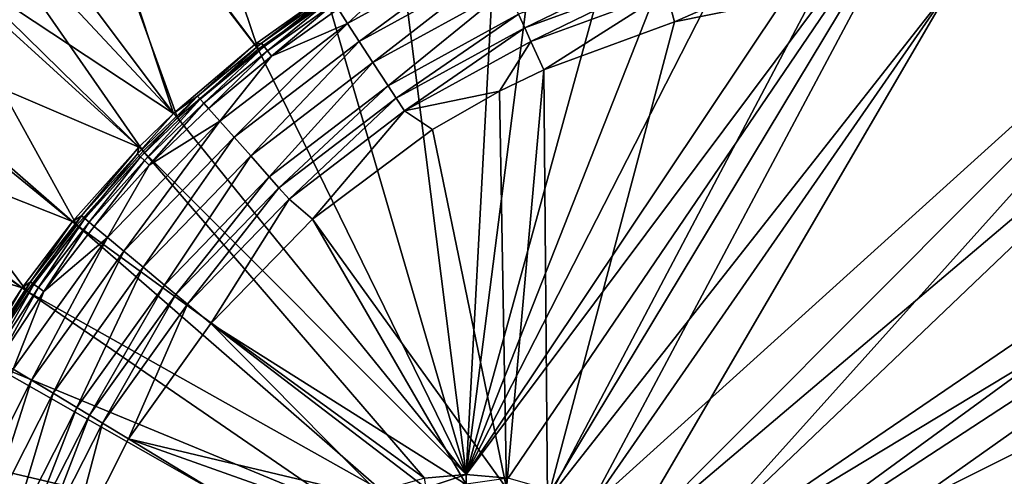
# Model space of a CAD drawing. Header units: metres. Extents: x -1501 to 0, y -1015 to 0.
# Tile 41 of 109: x -1287 to -1117, y -210 to -131. Entities that reach past the tile are written whole.
import ezdxf

# ---------------------------------------------------------------- set-up
doc = ezdxf.new("R2010")
doc.units = ezdxf.units.M

msp = doc.modelspace()

# ---------------------------------------------------------------- linework, layer by layer
at = {"layer": 'None'}
for points in [[(-1280.552856, -91.589279, -3), (-1264.947998, -80.514107, -3), (-1246.011963, -136.475662, -406)], [(-1264.947998, -80.514107, -3), (-1233.976685, -127.933823, -406), (-1246.011963, -136.475662, -406)], [(-1298.717651, -107.014389, -3), (-1280.552856, -91.589279, -3), (-1260.017334, -148.368332, -406)], [(-1280.552856, -91.589279, -3), (-1246.011963, -136.475662, -406), (-1260.017334, -148.368332, -406)], [(-1292.674194, -105.024422), (-1260.715454, -147.622437, -377.175201), (-1278.516968, -93.314049)], [(-1260.715454, -147.622437, -377.175201), (-1246.63501, -135.666046, -377.175201), (-1278.516968, -93.314049)], [(-1278.516968, -93.314049), (-1246.63501, -135.666046, -377.175201), (-1234.535278, -127.078514, -377.175201)], [(-1210, -210.077194, -406), (-1134.411499, -96.914032, -406), (-1125.44397, -96.89621, -406)], [(-1202.735352, -210.743744, -406), (-1210, -210.077194, -406), (-1125.44397, -96.89621, -406)], [(-1152.899658, -98.285149, -406), (-1134.411499, -96.914032, -406), (-1210, -210.077194, -406)], [(-1125.44397, -96.89621, -406), (-1195.304932, -212.880112, -406), (-1202.735352, -210.743744, -406)], [(-1188.928345, -216.09111, -406), (-1195.304932, -212.880112, -406), (-1125.44397, -96.89621, -406)], [(-1060.012207, -99.620453, -406), (-1188.928345, -216.09111, -406), (-1125.44397, -96.89621, -406)], [(-1166.847046, -100.529968, -406), (-1152.899658, -98.285149, -406), (-1210, -210.077194, -406)], [(-1210, -210.077194, -406), (-1180.786133, -103.854103, -406), (-1166.847046, -100.529968, -406)], [(-1181.770264, -221.770325, -406), (-1188.928345, -216.09111, -406), (-1060.012207, -99.620453, -406)], [(-1176.091064, -228.928284, -406), (-1181.770264, -221.770325, -406), (-1060.012207, -99.620453, -406)], [(-1060.012207, -99.620453, -406), (-994.370544, -105.012535, -406), (-1176.091064, -228.928284, -406)], [(-1197.112061, -109.2033, -406), (-1180.786133, -103.854103, -406), (-1210, -210.077194, -406)], [(-1260.715454, -147.622437, -377.175201), (-1292.674194, -105.024422), (-1305.914063, -117.762787)], [(-994.370544, -105.012535, -406), (-1172.880127, -235.304947, -406), (-1176.091064, -228.928284, -406)], [(-994.370544, -105.012535, -406), (-928.658752, -113.104782, -406), (-1172.880127, -235.304947, -406)], [(-1306.394287, -114.515511, -3), (-1298.717651, -107.014389, -3), (-1265.94519, -154.160522, -406)], [(-1298.717651, -107.014389, -3), (-1260.017334, -148.368332, -406), (-1265.94519, -154.160522, -406)], [(-1204.798462, -112.302994, -406), (-1197.112061, -109.2033, -406), (-1210, -210.077194, -406)], [(-1210, -210.077194, -406), (-1221.317627, -120.346916, -406), (-1204.798462, -112.302994, -406)], [(-928.658752, -113.104782, -406), (-1170.743774, -242.735291, -406), (-1172.880127, -235.304947, -406)], [(-1170.743774, -242.735291, -406), (-928.658752, -113.104782, -406), (-1170.077148, -250, -406)], [(-928.658752, -113.104782, -406), (-863.073975, -123.910141, -406), (-1170.077148, -250, -406)], [(-1321.25708, -131.113937, -3), (-1306.394287, -114.515511, -3), (-1277.405518, -166.959427, -406)], [(-1306.394287, -114.515511, -3), (-1265.94519, -154.160522, -406), (-1277.405518, -166.959427, -406)], [(-1266.674805, -153.445435, -377.175201), (-1305.914063, -117.762787), (-1318.161987, -131.457504)], [(-1266.674805, -153.445435, -377.175201), (-1260.715454, -147.622437, -377.175201), (-1305.914063, -117.762787)], [(-1228.537842, -135.1362, -395.641296), (-1206.274414, -118.711464, -391.779236), (-1230.557617, -132.020828, -391.779236)], [(-1230.557617, -132.020828, -391.779236), (-1206.274414, -118.711464, -391.779236), (-1220.082886, -122.292229, -387.314758)], [(-1206.274414, -118.711464, -391.779236), (-1228.537842, -135.1362, -395.641296), (-1204.740234, -122.092957, -395.641296)], [(-1233.976685, -127.933823, -406), (-1221.317627, -120.346916, -406), (-1210, -210.077194, -406)], [(-1230.557617, -132.020828, -391.779236), (-1220.082886, -122.292229, -387.314758), (-1232.173218, -129.528748, -387.314758)], [(-1228.537842, -135.1362, -395.641296), (-1226.176147, -138.778854, -398.780426), (-1204.740234, -122.092957, -395.641296)], [(-1226.176147, -138.778854, -398.780426), (-1202.946289, -126.046791, -398.780426), (-1204.740234, -122.092957, -395.641296)], [(-1176.7771, -121.612518, -401.100159), (-1200.948608, -130.449799, -401.100159), (-1199.89209, -132.778641, -401.92572)], [(-1176.078247, -124.072128, -401.92572), (-1176.7771, -121.612518, -401.100159), (-1199.89209, -132.778641, -401.92572)], [(-1175.362061, -126.59243, -402.52005), (-1173.95752, -131.733139, -403), (-1150.863647, -121.58403, -402.52005)], [(-1173.95752, -131.733139, -403), (-1149.698486, -126.794411, -403), (-1150.863647, -121.58403, -402.52005)], [(-1176.078247, -124.072128, -401.92572), (-1199.89209, -132.778641, -401.92572), (-1198.809326, -135.164932, -402.52005)], [(-1175.362061, -126.59243, -402.52005), (-1176.078247, -124.072128, -401.92572), (-1198.809326, -135.164932, -402.52005)], [(-1170.077148, -250, -406), (-863.073975, -123.910141, -406), (-1170.743774, -257.264709, -406)], [(-863.073975, -123.910141, -406), (-797.747375, -137.438324, -406), (-1170.743774, -257.264709, -406)], [(-1202.946289, -126.046791, -398.780426), (-1226.176147, -138.778854, -398.780426), (-1223.546265, -142.835342, -401.100159)], [(-1200.948608, -130.449799, -401.100159), (-1202.946289, -126.046791, -398.780426), (-1223.546265, -142.835342, -401.100159)], [(-1149.698486, -126.794411, -403), (-1195.942505, -214.49057, -403), (-1126.060425, -125.576042, -403)], [(-1195.942505, -214.49057, -403), (-1189.841309, -217.562958, -403), (-1126.060425, -125.576042, -403)], [(-1126.060425, -125.576042, -403), (-1189.841309, -217.562958, -403), (-1182.995117, -222.995056, -403)], [(-1070.573486, -127.7332, -403), (-1126.060425, -125.576042, -403), (-1182.995117, -222.995056, -403)], [(-1234.535278, -127.078514, -377.175201), (-1246.63501, -135.666046, -377.175201), (-1245.437744, -135.421844, -379.803467)], [(-1233.724976, -127.135361, -379.803467), (-1234.535278, -127.078514, -377.175201), (-1245.437744, -135.421844, -379.803467)], [(-1244.998535, -135.999435, -382.385681), (-1233.724976, -127.135361, -379.803467), (-1245.437744, -135.421844, -379.803467)], [(-1244.998535, -135.999435, -382.385681), (-1233.330078, -127.744362, -382.385681), (-1233.724976, -127.135361, -379.803467)], [(-1244.421753, -136.757996, -384.897552), (-1233.330078, -127.744362, -382.385681), (-1244.998535, -135.999435, -382.385681)], [(-1244.421753, -136.757996, -384.897552), (-1232.811523, -128.544174, -384.897552), (-1233.330078, -127.744362, -382.385681)], [(-1198.809326, -135.164932, -402.52005), (-1196.598389, -140.03772, -403), (-1175.362061, -126.59243, -402.52005)], [(-1196.598389, -140.03772, -403), (-1173.95752, -131.733139, -403), (-1175.362061, -126.59243, -402.52005)], [(-1149.698486, -126.794411, -403), (-1173.95752, -131.733139, -403), (-1195.942505, -214.49057, -403)], [(-1070.573486, -127.7332, -403), (-1182.995117, -222.995056, -403), (-1177.562988, -229.841339, -403)], [(-1015.17218, -131.817627, -403), (-1070.573486, -127.7332, -403), (-1177.562988, -229.841339, -403)], [(-1246.011963, -136.475662, -406), (-1233.976685, -127.933823, -406), (-1210, -210.077194, -406)], [(-1243.71167, -137.691803, -387.314758), (-1232.811523, -128.544174, -384.897552), (-1244.421753, -136.757996, -384.897552)], [(-1243.71167, -137.691803, -387.314758), (-1232.173218, -129.528748, -387.314758), (-1232.811523, -128.544174, -384.897552)], [(-1230.557617, -132.020828, -391.779236), (-1232.173218, -129.528748, -387.314758), (-1243.71167, -137.691803, -387.314758)], [(-1332.468018, -145.930359, -3), (-1321.25708, -131.113937, -3), (-1286.052002, -178.386719, -406)], [(-1321.25708, -131.113937, -3), (-1277.405518, -166.959427, -406), (-1286.052002, -178.386719, -406)], [(-1200.948608, -130.449799, -401.100159), (-1223.546265, -142.835342, -401.100159), (-1222.155273, -144.980881, -401.92572)], [(-1199.89209, -132.778641, -401.92572), (-1200.948608, -130.449799, -401.100159), (-1222.155273, -144.980881, -401.92572)], [(-1278.196411, -166.312881, -377.175201), (-1318.161987, -131.457504), (-1329.349365, -146.03157)], [(-1278.196411, -166.312881, -377.175201), (-1266.674805, -153.445435, -377.175201), (-1318.161987, -131.457504)], [(-1250.205566, -151.725204, -395.641296), (-1230.557617, -132.020828, -391.779236), (-1252.66748, -148.948318, -391.779236)], [(-1252.66748, -148.948318, -391.779236), (-1230.557617, -132.020828, -391.779236), (-1243.71167, -137.691803, -387.314758)], [(-1250.205566, -151.725204, -395.641296), (-1228.537842, -135.1362, -395.641296), (-1230.557617, -132.020828, -391.779236)], [(-1199.89209, -132.778641, -401.92572), (-1222.155273, -144.980881, -401.92572), (-1220.72998, -147.179382, -402.52005)], [(-1198.809326, -135.164932, -402.52005), (-1199.89209, -132.778641, -401.92572), (-1220.72998, -147.179382, -402.52005)], [(-1173.95752, -131.733139, -403), (-1196.598389, -140.03772, -403), (-1195.942505, -214.49057, -403)], [(-1015.17218, -131.817627, -403), (-1177.562988, -229.841339, -403), (-1174.490601, -235.94249, -403)], [(-1172.446899, -243.050476, -403), (-1015.17218, -131.817627, -403), (-1174.490601, -235.94249, -403)], [(-939.834534, -140.495102, -403), (-1015.17218, -131.817627, -403), (-1172.446899, -243.050476, -403)], [(-1246.63501, -135.666046, -377.175201), (-1260.715454, -147.622437, -377.175201), (-1256.528076, -144.593643, -379.803467)], [(-1245.437744, -135.421844, -379.803467), (-1246.63501, -135.666046, -377.175201), (-1256.528076, -144.593643, -379.803467)], [(-1256.046875, -145.136475, -382.385681), (-1245.437744, -135.421844, -379.803467), (-1256.528076, -144.593643, -379.803467)], [(-1256.046875, -145.136475, -382.385681), (-1244.998535, -135.999435, -382.385681), (-1245.437744, -135.421844, -379.803467)], [(-1255.414795, -145.849396, -384.897552), (-1244.998535, -135.999435, -382.385681), (-1256.046875, -145.136475, -382.385681)], [(-1255.414795, -145.849396, -384.897552), (-1244.421753, -136.757996, -384.897552), (-1244.998535, -135.999435, -382.385681)], [(-1250.205566, -151.725204, -395.641296), (-1247.327026, -154.972092, -398.780426), (-1228.537842, -135.1362, -395.641296)], [(-1247.327026, -154.972092, -398.780426), (-1226.176147, -138.778854, -398.780426), (-1228.537842, -135.1362, -395.641296)], [(-1220.72998, -147.179382, -402.52005), (-1204.280518, -143.769913, -403), (-1198.809326, -135.164932, -402.52005)], [(-1204.280518, -143.769913, -403), (-1196.598389, -140.03772, -403), (-1198.809326, -135.164932, -402.52005)], [(-1210, -210.077194, -406), (-1260.017334, -148.368332, -406), (-1246.011963, -136.475662, -406)], [(-1254.636719, -146.727005, -387.314758), (-1244.421753, -136.757996, -384.897552), (-1255.414795, -145.849396, -384.897552)], [(-1254.636719, -146.727005, -387.314758), (-1243.71167, -137.691803, -387.314758), (-1244.421753, -136.757996, -384.897552)], [(-1254.636719, -146.727005, -387.314758), (-1252.66748, -148.948318, -391.779236), (-1243.71167, -137.691803, -387.314758)], [(-1170.743774, -257.264709, -406), (-797.747375, -137.438324, -406), (-1172.880127, -264.695038, -406)], [(-797.747375, -137.438324, -406), (-732.884949, -153.671341, -406), (-1172.880127, -264.695038, -406)], [(-1226.176147, -138.778854, -398.780426), (-1247.327026, -154.972092, -398.780426), (-1244.12146, -158.587845, -401.100159)], [(-1223.546265, -142.835342, -401.100159), (-1226.176147, -138.778854, -398.780426), (-1244.12146, -158.587845, -401.100159)], [(-1196.598389, -140.03772, -403), (-1204.280518, -143.769913, -403), (-1203.050415, -212.446869, -403)], [(-1195.942505, -214.49057, -403), (-1196.598389, -140.03772, -403), (-1203.050415, -212.446869, -403)], [(-864.993042, -152.734634, -403), (-939.834534, -140.495102, -403), (-1172.446899, -256.949524, -403)], [(-939.834534, -140.495102, -403), (-1171.809204, -250, -403), (-1172.446899, -256.949524, -403)], [(-1171.809204, -250, -403), (-939.834534, -140.495102, -403), (-1172.446899, -243.050476, -403)], [(-1223.546265, -142.835342, -401.100159), (-1244.12146, -158.587845, -401.100159), (-1242.426025, -160.50029, -401.92572)], [(-1222.155273, -144.980881, -401.92572), (-1223.546265, -142.835342, -401.100159), (-1242.426025, -160.50029, -401.92572)], [(-1256.528076, -144.593643, -379.803467), (-1260.715454, -147.622437, -377.175201), (-1266.933594, -154.586823, -379.803467)], [(-1266.933594, -154.586823, -379.803467), (-1266.412964, -155.091782, -382.385681), (-1256.528076, -144.593643, -379.803467)], [(-1266.412964, -155.091782, -382.385681), (-1256.046875, -145.136475, -382.385681), (-1256.528076, -144.593643, -379.803467)], [(-1220.72998, -147.179382, -402.52005), (-1215.847168, -150.386841, -403), (-1204.280518, -143.769913, -403)], [(-1203.050415, -212.446869, -403), (-1204.280518, -143.769913, -403), (-1215.847168, -150.386841, -403)], [(-1286.889282, -177.801315, -377.175201), (-1329.349365, -146.03157), (-1339.413086, -161.403)], [(-1332.468018, -145.930359, -3), (-1286.052002, -178.386719, -406), (-1293.713745, -190.255554, -406)], [(-1286.889282, -177.801315, -377.175201), (-1278.196411, -166.312881, -377.175201), (-1329.349365, -146.03157)], [(-1265.729126, -155.754959, -384.897552), (-1256.046875, -145.136475, -382.385681), (-1266.412964, -155.091782, -382.385681)], [(-1265.729126, -155.754959, -384.897552), (-1255.414795, -145.849396, -384.897552), (-1256.046875, -145.136475, -382.385681)], [(-1264.887329, -156.571335, -387.314758), (-1255.414795, -145.849396, -384.897552), (-1265.729126, -155.754959, -384.897552)], [(-1264.887329, -156.571335, -387.314758), (-1254.636719, -146.727005, -387.314758), (-1255.414795, -145.849396, -384.897552)], [(-1222.155273, -144.980881, -401.92572), (-1242.426025, -160.50029, -401.92572), (-1240.688721, -162.45993, -402.52005)], [(-1220.72998, -147.179382, -402.52005), (-1222.155273, -144.980881, -401.92572), (-1240.688721, -162.45993, -402.52005)], [(-1260.715454, -147.622437, -377.175201), (-1266.674805, -153.445435, -377.175201), (-1266.933594, -154.586823, -379.803467)], [(-1252.66748, -148.948318, -391.779236), (-1254.636719, -146.727005, -387.314758), (-1264.887329, -156.571335, -387.314758)], [(-1240.688721, -162.45993, -402.52005), (-1236.644043, -165.894104, -403), (-1220.72998, -147.179382, -402.52005)], [(-1236.644043, -165.894104, -403), (-1215.847168, -150.386841, -403), (-1220.72998, -147.179382, -402.52005)], [(-1269.27063, -171.436111, -395.641296), (-1252.66748, -148.948318, -391.779236), (-1272.12146, -169.061401, -391.779236)], [(-1272.12146, -169.061401, -391.779236), (-1252.66748, -148.948318, -391.779236), (-1264.887329, -156.571335, -387.314758)], [(-1269.27063, -171.436111, -395.641296), (-1250.205566, -151.725204, -395.641296), (-1252.66748, -148.948318, -391.779236)], [(-1265.94519, -154.160522, -406), (-1260.017334, -148.368332, -406), (-1210, -210.077194, -406)], [(-1215.847168, -150.386841, -403), (-1236.644043, -165.894104, -403), (-1203.050415, -212.446869, -403)], [(-1269.27063, -171.436111, -395.641296), (-1265.937134, -174.212753, -398.780426), (-1250.205566, -151.725204, -395.641296)], [(-1265.937134, -174.212753, -398.780426), (-1247.327026, -154.972092, -398.780426), (-1250.205566, -151.725204, -395.641296)], [(-1172.446899, -256.949524, -403), (-821.067383, -161.631119, -403), (-864.993042, -152.734634, -403)], [(-1266.674805, -153.445435, -377.175201), (-1278.196411, -166.312881, -377.175201), (-1276.592163, -165.337402, -379.803467)], [(-1277.405518, -166.959427, -406), (-1265.94519, -154.160522, -406), (-1217.264648, -210.743744, -406)], [(-1266.933594, -154.586823, -379.803467), (-1266.674805, -153.445435, -377.175201), (-1276.592163, -165.337402, -379.803467)], [(-1276.592163, -165.337402, -379.803467), (-1276.03479, -165.80162, -382.385681), (-1266.933594, -154.586823, -379.803467)], [(-1276.03479, -165.80162, -382.385681), (-1266.412964, -155.091782, -382.385681), (-1266.933594, -154.586823, -379.803467)], [(-1276.03479, -165.80162, -382.385681), (-1275.302856, -166.411285, -384.897552), (-1266.412964, -155.091782, -382.385681)], [(-1275.302856, -166.411285, -384.897552), (-1265.729126, -155.754959, -384.897552), (-1266.412964, -155.091782, -382.385681)], [(-1217.264648, -210.743744, -406), (-1265.94519, -154.160522, -406), (-1210, -210.077194, -406)], [(-1247.327026, -154.972092, -398.780426), (-1265.937134, -174.212753, -398.780426), (-1262.225098, -177.30484, -401.100159)], [(-1244.12146, -158.587845, -401.100159), (-1247.327026, -154.972092, -398.780426), (-1262.225098, -177.30484, -401.100159)], [(-1172.880127, -264.695038, -406), (-732.884949, -153.671341, -406), (-668.619629, -172.593781, -406)], [(-1274.401978, -167.161789, -387.314758), (-1265.729126, -155.754959, -384.897552), (-1275.302856, -166.411285, -384.897552)], [(-1274.401978, -167.161789, -387.314758), (-1264.887329, -156.571335, -387.314758), (-1265.729126, -155.754959, -384.897552)], [(-1274.401978, -167.161789, -387.314758), (-1272.12146, -169.061401, -391.779236), (-1264.887329, -156.571335, -387.314758)], [(-1244.12146, -158.587845, -401.100159), (-1262.225098, -177.30484, -401.100159), (-1260.261719, -178.940292, -401.92572)], [(-1242.426025, -160.50029, -401.92572), (-1244.12146, -158.587845, -401.100159), (-1260.261719, -178.940292, -401.92572)], [(-1294.591919, -189.733627, -377.175201), (-1286.889282, -177.801315, -377.175201), (-1339.413086, -161.403)], [(-1242.426025, -160.50029, -401.92572), (-1260.261719, -178.940292, -401.92572), (-1258.249878, -180.616119, -402.52005)], [(-1240.688721, -162.45993, -402.52005), (-1242.426025, -160.50029, -401.92572), (-1258.249878, -180.616119, -402.52005)], [(-777.408325, -171.755096, -403), (-821.067383, -161.631119, -403), (-1172.446899, -256.949524, -403)], [(-1258.249878, -180.616119, -402.52005), (-1254.235596, -183.951889, -403), (-1240.688721, -162.45993, -402.52005)], [(-1254.235596, -183.951889, -403), (-1236.644043, -165.894104, -403), (-1240.688721, -162.45993, -402.52005)], [(-1278.196411, -166.312881, -377.175201), (-1286.889282, -177.801315, -377.175201), (-1285.441406, -176.781448, -379.803467)], [(-1286.052002, -178.386719, -406), (-1277.405518, -166.959427, -406), (-1224.695068, -212.880112, -406)], [(-1276.592163, -165.337402, -379.803467), (-1278.196411, -166.312881, -377.175201), (-1285.441406, -176.781448, -379.803467)], [(-1285.441406, -176.781448, -379.803467), (-1284.850586, -177.202286, -382.385681), (-1276.592163, -165.337402, -379.803467)], [(-1284.850586, -177.202286, -382.385681), (-1276.03479, -165.80162, -382.385681), (-1276.592163, -165.337402, -379.803467)], [(-1284.850586, -177.202286, -382.385681), (-1284.074585, -177.75499, -384.897552), (-1276.03479, -165.80162, -382.385681)], [(-1284.074585, -177.75499, -384.897552), (-1275.302856, -166.411285, -384.897552), (-1276.03479, -165.80162, -382.385681)], [(-1284.074585, -177.75499, -384.897552), (-1283.119385, -178.435364, -387.314758), (-1275.302856, -166.411285, -384.897552)], [(-1283.119385, -178.435364, -387.314758), (-1274.401978, -167.161789, -387.314758), (-1275.302856, -166.411285, -384.897552)], [(-1224.695068, -212.880112, -406), (-1277.405518, -166.959427, -406), (-1217.264648, -210.743744, -406)], [(-1236.644043, -165.894104, -403), (-1254.235596, -183.951889, -403), (-1210, -211.80925, -403)], [(-1236.644043, -165.894104, -403), (-1210, -211.80925, -403), (-1203.050415, -212.446869, -403)], [(-1272.12146, -169.061401, -391.779236), (-1274.401978, -167.161789, -387.314758), (-1283.119385, -178.435364, -387.314758)], [(-1285.259766, -193.7827, -395.641296), (-1272.12146, -169.061401, -391.779236), (-1288.43689, -191.863937, -391.779236)], [(-1288.43689, -191.863937, -391.779236), (-1272.12146, -169.061401, -391.779236), (-1283.119385, -178.435364, -387.314758)], [(-1285.259766, -193.7827, -395.641296), (-1269.27063, -171.436111, -395.641296), (-1272.12146, -169.061401, -391.779236)], [(-1285.259766, -193.7827, -395.641296), (-1281.544922, -196.026215, -398.780426), (-1269.27063, -171.436111, -395.641296)], [(-1281.544922, -196.026215, -398.780426), (-1265.937134, -174.212753, -398.780426), (-1269.27063, -171.436111, -395.641296)], [(-1174.490601, -264.057495, -403), (-729.207825, -184.446411, -403), (-777.408325, -171.755096, -403)], [(-1174.490601, -264.057495, -403), (-777.408325, -171.755096, -403), (-1172.446899, -256.949524, -403)], [(-1172.880127, -264.695038, -406), (-668.619629, -172.593781, -406), (-1176.091064, -271.071716, -406)], [(-668.619629, -172.593781, -406), (-605.147095, -194.159134, -406), (-1176.091064, -271.071716, -406)], [(-1265.937134, -174.212753, -398.780426), (-1281.544922, -196.026215, -398.780426), (-1277.408081, -198.524612, -401.100159)], [(-1262.225098, -177.30484, -401.100159), (-1265.937134, -174.212753, -398.780426), (-1277.408081, -198.524612, -401.100159)], [(-1285.441406, -176.781448, -379.803467), (-1286.889282, -177.801315, -377.175201), (-1293.419189, -188.85498, -379.803467)], [(-1293.419189, -188.85498, -379.803467), (-1292.798096, -189.230057, -382.385681), (-1285.441406, -176.781448, -379.803467)], [(-1292.798096, -189.230057, -382.385681), (-1284.850586, -177.202286, -382.385681), (-1285.441406, -176.781448, -379.803467)], [(-1292.798096, -189.230057, -382.385681), (-1291.982422, -189.722672, -384.897552), (-1284.850586, -177.202286, -382.385681)], [(-1291.982422, -189.722672, -384.897552), (-1284.074585, -177.75499, -384.897552), (-1284.850586, -177.202286, -382.385681)], [(-1286.889282, -177.801315, -377.175201), (-1294.591919, -189.733627, -377.175201), (-1293.419189, -188.85498, -379.803467)], [(-1293.713745, -190.255554, -406), (-1286.052002, -178.386719, -406), (-1231.071655, -216.09111, -406)], [(-1291.982422, -189.722672, -384.897552), (-1290.978394, -190.329071, -387.314758), (-1284.074585, -177.75499, -384.897552)], [(-1290.978394, -190.329071, -387.314758), (-1283.119385, -178.435364, -387.314758), (-1284.074585, -177.75499, -384.897552)], [(-1288.43689, -191.863937, -391.779236), (-1283.119385, -178.435364, -387.314758), (-1290.978394, -190.329071, -387.314758)], [(-1231.071655, -216.09111, -406), (-1286.052002, -178.386719, -406), (-1224.695068, -212.880112, -406)], [(-1262.225098, -177.30484, -401.100159), (-1277.408081, -198.524612, -401.100159), (-1275.219971, -199.846054, -401.92572)], [(-1260.261719, -178.940292, -401.92572), (-1262.225098, -177.30484, -401.100159), (-1275.219971, -199.846054, -401.92572)], [(-1260.261719, -178.940292, -401.92572), (-1275.219971, -199.846054, -401.92572), (-1272.977905, -201.200104, -402.52005)], [(-1258.249878, -180.616119, -402.52005), (-1260.261719, -178.940292, -401.92572), (-1272.977905, -201.200104, -402.52005)], [(-1272.977905, -201.200104, -402.52005), (-1268.463623, -203.926453, -403), (-1258.249878, -180.616119, -402.52005)], [(-1268.463623, -203.926453, -403), (-1254.235596, -183.951889, -403), (-1258.249878, -180.616119, -402.52005)], [(-1254.235596, -183.951889, -403), (-1268.463623, -203.926453, -403), (-1224.057495, -214.49057, -403)], [(-1254.235596, -183.951889, -403), (-1216.949585, -212.446869, -403), (-1210, -211.80925, -403)], [(-1216.949585, -212.446869, -403), (-1254.235596, -183.951889, -403), (-1224.057495, -214.49057, -403)], [(-688.716125, -196.364151, -403), (-729.207825, -184.446411, -403), (-1174.490601, -264.057495, -403)], [(-1238.229736, -221.770325, -406), (-1302.400513, -206.63327, -406), (-1293.713745, -190.255554, -406)], [(-1238.229736, -221.770325, -406), (-1293.713745, -190.255554, -406), (-1231.071655, -216.09111, -406)], [(-1297.700195, -218.278793, -395.641296), (-1285.259766, -193.7827, -395.641296), (-1288.43689, -191.863937, -391.779236)], [(-1297.700195, -218.278793, -395.641296), (-1293.688599, -219.937897, -398.780426), (-1285.259766, -193.7827, -395.641296)], [(-1293.688599, -219.937897, -398.780426), (-1281.544922, -196.026215, -398.780426), (-1285.259766, -193.7827, -395.641296)], [(-1176.091064, -271.071716, -406), (-605.147095, -194.159134, -406), (-542.608215, -218.322891, -406)], [(-1281.544922, -196.026215, -398.780426), (-1293.688599, -219.937897, -398.780426), (-1289.221191, -221.785492, -401.100159)], [(-1277.408081, -198.524612, -401.100159), (-1281.544922, -196.026215, -398.780426), (-1289.221191, -221.785492, -401.100159)], [(-635.930908, -213.669968, -403), (-688.716125, -196.364151, -403), (-1177.562988, -270.158661, -403)], [(-1177.562988, -270.158661, -403), (-688.716125, -196.364151, -403), (-1174.490601, -264.057495, -403)], [(-1277.408081, -198.524612, -401.100159), (-1289.221191, -221.785492, -401.100159), (-1286.858398, -222.762711, -401.92572)], [(-1275.219971, -199.846054, -401.92572), (-1277.408081, -198.524612, -401.100159), (-1286.858398, -222.762711, -401.92572)], [(-1275.219971, -199.846054, -401.92572), (-1286.858398, -222.762711, -401.92572), (-1284.437134, -223.764053, -402.52005)], [(-1272.977905, -201.200104, -402.52005), (-1275.219971, -199.846054, -401.92572), (-1284.437134, -223.764053, -402.52005)], [(-1284.437134, -223.764053, -402.52005), (-1279.512573, -225.800735, -403), (-1272.977905, -201.200104, -402.52005)], [(-1279.512573, -225.800735, -403), (-1268.463623, -203.926453, -403), (-1272.977905, -201.200104, -402.52005)], [(-1268.463623, -203.926453, -403), (-1279.512573, -225.800735, -403), (-1237.004883, -222.995056, -403)], [(-1224.057495, -214.49057, -403), (-1268.463623, -203.926453, -403), (-1230.158691, -217.562958, -403)], [(-1268.463623, -203.926453, -403), (-1237.004883, -222.995056, -403), (-1230.158691, -217.562958, -403)], [(-1306.021362, -214.837387, -406), (-1302.400513, -206.63327, -406), (-1238.229736, -221.770325, -406)], [(-1216.95752, -212.403564, -408.923737), (-1217.264648, -210.743744, -406), (-1210, -210.077194, -406)], [(-1210, -211.765213, -408.923737), (-1216.95752, -212.403564, -408.923737), (-1210, -210.077194, -406)], [(-1210, -211.765213, -408.923737), (-1210, -210.077194, -406), (-1202.735352, -210.743744, -406)]]:
    msp.add_3dface(points, dxfattribs=at)
at = {"layer": 'None01'}
for points in [[(-1420.450195, -116.977798, -410), (-953.507996, -712.491272, -410), (-1404.711548, -104.637085, -410)], [(-1420.450195, -116.977798, -430), (-1404.711548, -104.637085, -430), (-953.507996, -712.491272, -430)], [(-1404.711548, -104.637085, -410), (-953.507996, -712.491272, -410), (-937.769287, -700.150574, -410)], [(-937.769287, -700.150574, -410), (-937.769287, -700.150574, -430), (-1404.711548, -104.637085, -410)], [(-937.769287, -700.150574, -430), (-1404.711548, -104.637085, -430), (-1404.711548, -104.637085, -410)], [(-1404.711548, -104.637085, -430), (-937.769287, -700.150574, -430), (-953.507996, -712.491272, -430)], [(-953.507996, -712.491272, -410), (-1420.450195, -116.977798, -410), (-953.507996, -712.491272, -430)], [(-1420.450195, -116.977798, -410), (-1420.450195, -116.977798, -430), (-953.507996, -712.491272, -430)]]:
    msp.add_3dface(points, dxfattribs=at)

doc.saveas('drawing.dxf')
